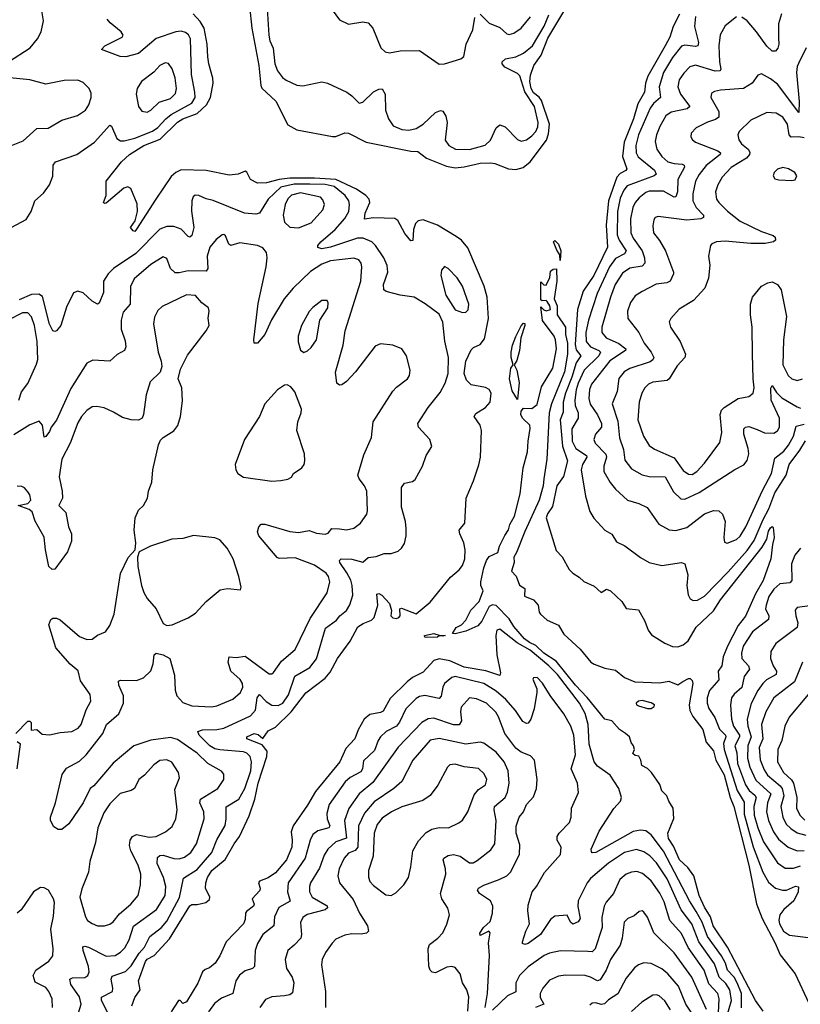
# Model space of a CAD drawing. Extents: x 1550320 to 1685906, y 509093 to 640511.
# Tile 139 of 256: x 1594158 to 1598543, y 584384 to 589912. Entities that reach past the tile are written whole.
import ezdxf

# ---------------------------------------------------------------- set-up
doc = ezdxf.new("R2010")
doc.units = 0

msp = doc.modelspace()

# ---------------------------------------------------------------- linework, layer by layer
at = {"layer": '0CON20XD'}
for points in [[(1595436.7, 590113.3), (1595463.3, 589865), (1595501, 589655), (1595512.4, 589542.4), (1595518.5, 589528.5), (1595597.1, 589455), (1595665, 589321.8), (1595715, 589293.3), (1595915, 589256.9), (1595935, 589255.7), (1595983.9, 589276.1), (1596005, 589275.4), (1596105, 589225.4), (1596355, 589173.8), (1596395, 589171.5), (1596444.4, 589135), (1596555, 589090), (1596605, 589080.5), (1596655, 589085.2), (1596745, 589105.8), (1596805, 589108), (1596828, 589105), (1596904.3, 589074.3), (1596945, 589071.8), (1596987.1, 589082.9), (1597026.2, 589113.8), (1597116.9, 589235), (1597128.2, 589271.8), (1597134.5, 589325), (1597088.8, 589458.8), (1597076.7, 589476.7), (1597045, 589501.6), (1597031.9, 589525), (1597024.6, 589565), (1597028.5, 589601.5), (1597045.9, 589655), (1597087.2, 589712.8), (1597125, 589808.2), (1597238.3, 589995)], [(1594095.6, 589675), (1594216.4, 589755), (1594258.1, 589805), (1594278.6, 589845), (1594291.4, 589905), (1594277.8, 589995)], [(1595546.7, 590005), (1595557.9, 589825), (1595563.7, 589793.7), (1595582.5, 589752.5), (1595591.1, 589665), (1595605.8, 589625.8), (1595635, 589588.1), (1595655, 589573.1), (1595715, 589544.3), (1595748.8, 589541.2), (1595855, 589563.3), (1595887.5, 589555), (1595995.3, 589505.3), (1596024.2, 589485), (1596065, 589443.3), (1596085, 589448.8), (1596145, 589507.1), (1596175, 589522), (1596195, 589523.3), (1596211.4, 589495), (1596213.4, 589405), (1596229.6, 589355), (1596256.4, 589316.4), (1596305.3, 589295.3), (1596345, 589291.4), (1596385, 589301.2), (1596425.2, 589324.8), (1596495, 589390.5), (1596522.3, 589402.3), (1596535, 589399.2), (1596551.4, 589371.4), (1596559.5, 589335), (1596547.8, 589235), (1596569.2, 589205), (1596606.2, 589186.2), (1596685, 589183.9), (1596772.4, 589207.6), (1596803.6, 589235), (1596835, 589305.8), (1596855, 589322.2), (1596885, 589310), (1596955, 589240), (1596975, 589230.6), (1597005, 589238.5), (1597035, 589259.5), (1597058.2, 589285), (1597069, 589311), (1597070.5, 589335), (1597049.6, 589425), (1596996.6, 589506.6), (1596967.9, 589597.9), (1596955, 589610.2), (1596883.9, 589645), (1596868.7, 589665), (1596867.9, 589675), (1596887.4, 589692.6), (1596945, 589704.1), (1596988.5, 589725), (1597038.8, 589765), (1597105, 589875.3), (1597131.2, 589938.8)], [(1595892.5, 589995), (1595955, 589911.2), (1596005, 589888), (1596085, 589900.8), (1596116.2, 589895), (1596142.9, 589865), (1596187.1, 589755), (1596212, 589732), (1596235, 589726.7), (1596295, 589737.5), (1596405, 589740), (1596515, 589663.1), (1596545, 589664.4), (1596637.3, 589692.7), (1596653.8, 589705), (1596667.1, 589775), (1596704.3, 589855.7), (1596715.3, 589924.7)], [(1594788.4, 584375), (1594805, 584421.4), (1594836, 584465), (1594826.2, 584515), (1594865, 584624.4), (1594875, 584637.1), (1594913.3, 584656.7), (1594999.1, 584750.9), (1595115, 584937.1), (1595125, 584943.8), (1595155, 584943.1), (1595203.8, 584955), (1595225, 584971.4), (1595227.1, 584985), (1595202.2, 585035), (1595203.5, 585065), (1595213.2, 585095), (1595238.5, 585135), (1595313.3, 585196.7), (1595362.7, 585285), (1595393.5, 585326.5), (1595447.6, 585442.4), (1595478.9, 585535), (1595497.7, 585625), (1595546.4, 585775), (1595548.1, 585805), (1595520.9, 585840.9), (1595435, 585873.8), (1595434.3, 585885), (1595475, 585904.6), (1595497.9, 585897.9), (1595525, 585876.7), (1595555, 585920), (1595595, 585939.2), (1595683.8, 586026.2), (1595765, 586132.1), (1595875, 586214.3), (1595901.9, 586248.1), (1595943.9, 586326.1), (1596015, 586423.1), (1596057.4, 586502.6), (1596088, 586522), (1596135, 586540.3), (1596150.3, 586555), (1596170.3, 586625), (1596163.7, 586686.3), (1596175, 586691.1), (1596191.8, 586681.8), (1596236.4, 586635), (1596247.3, 586595), (1596244, 586565), (1596255, 586554.4), (1596275, 586550), (1596288.6, 586555), (1596295.5, 586565), (1596294.3, 586605), (1596302.4, 586607.6), (1596385, 586576.7), (1596465, 586640.8), (1596577.6, 586782.4), (1596627.3, 586822.7), (1596645, 586847.5), (1596658.9, 586885), (1596660.4, 586935), (1596653.8, 586975), (1596630, 587025), (1596627.1, 587045), (1596659.2, 587085), (1596666.7, 587225), (1596707.3, 587322.7), (1596737.7, 587412.3), (1596746, 587456), (1596753.1, 587605), (1596745, 587635.8), (1596711.4, 587685), (1596719.8, 587700.2), (1596774.7, 587735.3), (1596801.5, 587765), (1596807.3, 587815), (1596795.6, 587835), (1596775, 587847.3), (1596695, 587862.8), (1596668.6, 587888.6), (1596655.5, 587925), (1596664.8, 587995.2), (1596695, 588058.6), (1596708.1, 588071.9), (1596745, 588088.9), (1596768.9, 588121.1), (1596791.9, 588235), (1596785, 588353.8), (1596766.8, 588416.8), (1596675, 588631.4), (1596639.7, 588675), (1596610.6, 588695), (1596505, 588759.4), (1596425, 588787.8), (1596396.7, 588783.3), (1596382.1, 588767.9), (1596370.3, 588735), (1596367.1, 588672.9), (1596355, 588670.8), (1596321, 588711), (1596282.9, 588785), (1596265, 588795.6), (1596145, 588800), (1596095, 588792), (1596098.8, 588825), (1596125.4, 588885), (1596121.3, 588905), (1596102.8, 588925), (1596050.7, 588960.7), (1595935, 589014.9), (1595815, 589022.8), (1595675, 589021.9), (1595615.1, 589014.9), (1595545, 588997), (1595495, 588994.6), (1595455.8, 589015), (1595435, 589056.7), (1595425, 589062), (1595385, 589044.3), (1595335, 589038.6), (1595205.7, 589065.7), (1595065, 589068.3), (1595035.2, 589054.8), (1595008.8, 589031.2), (1594922.2, 588905), (1594815, 588736.2), (1594805, 588723.3), (1594795, 588726.7), (1594781.2, 588745), (1594806.8, 588783.2), (1594819.2, 588835), (1594818.8, 588878.8), (1594782.5, 588965), (1594765, 588973.3), (1594743.9, 588966.1), (1594645, 588882.5), (1594635, 588880), (1594630, 588885), (1594643.3, 588925), (1594643.3, 589005), (1594731.1, 589115), (1594775.5, 589155), (1594855, 589205.2), (1594947.8, 589242.2), (1595045, 589336.7), (1595075, 589356.1), (1595155.1, 589384.9), (1595207.7, 589435), (1595230.3, 589475), (1595244.4, 589555), (1595243.2, 589583.2), (1595220, 589665), (1595215.6, 589704.4), (1595211.9, 589775), (1595194.6, 589865), (1595171.8, 589901.8), (1595132.9, 589945)], [(1596745, 589943.3), (1596795, 589892), (1596855, 589868.5), (1596895, 589832.9), (1596908.3, 589828.3), (1596935, 589836.9), (1596975, 589865.6), (1597027.7, 589927.7)], [(1597865, 589942.9), (1597829.6, 589875), (1597810.9, 589815), (1597784.8, 589765), (1597686, 589595), (1597673, 589555), (1597668.8, 589505), (1597630.2, 589439.8), (1597606.7, 589355), (1597554.2, 589225), (1597543.8, 589143.8), (1597568.5, 589075), (1597562.9, 589065), (1597531.2, 589048.8), (1597512.8, 589027.2), (1597465.2, 588895.2), (1597452.2, 588757.8), (1597460.8, 588635), (1597383.8, 588476.2), (1597322.7, 588387.3), (1597292.2, 588285), (1597277.7, 588087.7), (1597285, 588059.4), (1597311.2, 588025), (1597283.6, 587986.4), (1597259.5, 587905), (1597223.4, 587815), (1597211.1, 587765), (1597212.1, 587707.9), (1597194.2, 587665), (1597207, 587517), (1597234.8, 587435), (1597212.3, 587347.7), (1597174.8, 587295), (1597150.9, 587179.1), (1597122.6, 587137.4), (1597115.6, 587115), (1597172.6, 586932.6), (1597205.4, 586895.4), (1597244.4, 586825), (1597265, 586804.3), (1597302, 586782), (1597327.9, 586757.9), (1597385, 586731.4), (1597425, 586695.8), (1597455, 586714), (1597476.7, 586705), (1597540, 586645), (1597566, 586606), (1597635, 586598.8), (1597670.5, 586535), (1597687.8, 586485), (1597707.8, 586457.8), (1597781.9, 586411.9), (1597825, 586393.5), (1597855, 586390.5), (1597885, 586401.8), (1597913.3, 586425), (1597958.7, 586501.3), (1598055, 586592.6), (1598095.8, 586655), (1598329.5, 586950.5), (1598354.4, 586995), (1598365, 587040.6), (1598375, 587058.2), (1598385, 587066.7), (1598391.2, 587061.2), (1598397.3, 587005), (1598387.1, 586965), (1598377.5, 586885), (1598335, 586762.5), (1598291.9, 586688.1), (1598236.1, 586563.9), (1598195, 586510), (1598135.2, 586395), (1598109.1, 586335), (1598101.9, 586285), (1598082.5, 586255), (1598085.3, 586204.7), (1598033.7, 586146.3), (1598019.2, 586105), (1598019.5, 586075), (1598029.7, 586045), (1598063.2, 585993.2), (1598089.3, 585929.3), (1598122.5, 585895), (1598124.7, 585885), (1598112.2, 585847.8), (1598115.7, 585815), (1598187.9, 585585), (1598228.1, 585518.1), (1598228.2, 585451.8), (1598278.3, 585268.3), (1598333.5, 585125), (1598365, 585069.1), (1598403.3, 585035), (1598443.8, 585023.8), (1598465.5, 585024.5), (1598517, 585047), (1598532.7, 585042.7), (1598531.6, 585015), (1598507.4, 584965), (1598451.5, 584915), (1598429.2, 584885), (1598423.5, 584856.5), (1598427.2, 584835), (1598449.6, 584795), (1598481.8, 584771.8), (1598617.5, 584755)], [(1597955, 589930), (1597949.1, 589875), (1597971.8, 589785), (1597967.5, 589765), (1597955, 589760.9), (1597895, 589768.8), (1597875, 589763.3), (1597825, 589699.6), (1597775.2, 589615), (1597751.1, 589535), (1597757.6, 589475), (1597718.6, 589441.4), (1597699.5, 589415), (1597633.7, 589265), (1597620, 589205), (1597621.2, 589165), (1597631.8, 589141.8), (1597725, 589066.8), (1597733.1, 589045), (1597721.5, 589035), (1597571.5, 588978.5), (1597551.9, 588955), (1597530.5, 588909.5), (1597515.9, 588835), (1597514.2, 588705), (1597525, 588673.9), (1597564.2, 588615), (1597555, 588598.2), (1597505, 588570.8), (1597470.6, 588525), (1597403.1, 588375), (1597354, 588226), (1597338.1, 588155), (1597340.4, 588105), (1597365, 588075.2), (1597411.5, 588055), (1597421.6, 588045), (1597411.3, 588025), (1597328.4, 587945), (1597295, 587870.4), (1597283.7, 587833.7), (1597276.3, 587775), (1597278.9, 587745), (1597296.2, 587705), (1597294.7, 587675.3), (1597260.4, 587615), (1597262.4, 587545), (1597281.9, 587505), (1597342.5, 587465), (1597344.1, 587455), (1597318.9, 587415), (1597311.9, 587385), (1597336.6, 587236.6), (1597360.7, 587150.7), (1597383.2, 587113.2), (1597445, 587046.2), (1597485, 587024.2), (1597510.7, 586980.7), (1597558.1, 586958.1), (1597645, 586891.9), (1597695, 586864.4), (1597765, 586848.2), (1597875, 586864.3), (1597895, 586856), (1597911.9, 586795), (1597906.7, 586735), (1597913.4, 586683.4), (1597925, 586660), (1597941.4, 586651.4), (1597965, 586652.2), (1598005, 586674.6), (1598138.1, 586811.9), (1598245, 586932.3), (1598285, 586988), (1598334.2, 587105), (1598366.7, 587165), (1598399.5, 587255), (1598464.6, 587355.4), (1598480.3, 587415), (1598540.8, 587495), (1598571.8, 587548.2)], [(1598185, 589928.1), (1598122, 589878), (1598093.6, 589826.4), (1598084.7, 589765.3), (1598089, 589675), (1598097.8, 589635), (1598094, 589626), (1598065, 589623.9), (1597955, 589657.6), (1597922.8, 589647.2), (1597888.3, 589611.7), (1597862.9, 589575), (1597856, 589535), (1597871.1, 589495), (1597923.5, 589425), (1597908.2, 589411.8), (1597817.6, 589392.4), (1597788.3, 589371.7), (1597755, 589312.9), (1597735.3, 589265), (1597727.6, 589227.6), (1597736.8, 589185), (1597764.6, 589145), (1597800, 589115), (1597834.8, 589104.8), (1597880.4, 589100.4), (1597891.1, 589095), (1597893.2, 589085), (1597856.2, 589015), (1597853.3, 588945), (1597845, 588916.9), (1597835, 588916.4), (1597775, 588948.9), (1597695, 588950.3), (1597675, 588942.7), (1597637.5, 588912.5), (1597615.3, 588885), (1597603, 588857), (1597590, 588795), (1597591.4, 588715), (1597605.3, 588685), (1597655.7, 588615), (1597669, 588575), (1597670.5, 588545), (1597655, 588527.7), (1597585, 588516.4), (1597545, 588488.5), (1597504, 588425), (1597476.7, 588355), (1597428.3, 588185), (1597428.2, 588155), (1597452.9, 588125), (1597523.4, 588093.4), (1597563.5, 588065), (1597560.5, 588055), (1597474.1, 587995.9), (1597370.3, 587865), (1597359.2, 587835), (1597356.1, 587785), (1597363.8, 587753.8), (1597405, 587693.8), (1597427, 587645), (1597426.3, 587623.7), (1597393.3, 587585), (1597383.1, 587555), (1597391.2, 587535), (1597451.8, 587471.8), (1597454.8, 587455), (1597439.7, 587405), (1597439.7, 587375), (1597474.3, 587314.3), (1597505.8, 587275.8), (1597572.9, 587215), (1597635.9, 587195.9), (1597682.4, 587172.4), (1597749.5, 587079.5), (1597807.4, 587047.4), (1597845, 587044.5), (1597905, 587060), (1598005, 587137.5), (1598055, 587155.7), (1598085, 587154), (1598105.5, 587135.5), (1598121.1, 587095), (1598114.4, 587005)], [(1598436.9, 589945), (1598421.1, 589888.9), (1598421.2, 589811.2), (1598423.1, 589775), (1598417.4, 589752.6), (1598403.3, 589735), (1598385, 589735.7), (1598355, 589763.5), (1598297.5, 589845), (1598245, 589905.6), (1598215, 589925.6)], [(1594115, 588747.1), (1594195, 588790), (1594222.5, 588835), (1594244.1, 588895.9), (1594292.2, 588937.8), (1594325.3, 588985), (1594345, 589033.3), (1594347.1, 589095), (1594360, 589115), (1594479.4, 589155), (1594578.5, 589225), (1594665, 589319.2), (1594675, 589313.8), (1594704.8, 589244.8), (1594725, 589232.5), (1594745, 589231.2), (1594805, 589247.6), (1594905, 589286.9), (1594935, 589307.5), (1594978.5, 589355), (1595009.5, 589380.5), (1595125, 589444.5), (1595143.8, 589475), (1595143.1, 589505), (1595123.1, 589605), (1595117.7, 589805), (1595107.1, 589827.1), (1595090.3, 589840.3), (1595065, 589848.1), (1595035, 589844.7), (1594925, 589805.8), (1594825, 589722.3), (1594754.5, 589704.5), (1594723.3, 589705), (1594617.5, 589745), (1594636.7, 589765), (1594733.8, 589815), (1594738.8, 589825), (1594727.5, 589845), (1594666, 589895), (1594650, 589915)], [(1598576.2, 589753.8), (1598533.8, 589666.2), (1598525, 589650), (1598521.1, 589615), (1598537.4, 589452.6), (1598535, 589392), (1598415, 589549.6), (1598375, 589580.6), (1598325, 589608.6), (1598305, 589601.2), (1598273.8, 589555), (1598225, 589525.5), (1598095, 589517.3), (1598060.4, 589509.6), (1598045, 589500), (1598041.1, 589475), (1598086.3, 589396.3), (1598085, 589365.6), (1598067.8, 589352.2), (1598022.6, 589337.4), (1597959.2, 589305), (1597930.8, 589275), (1597928, 589255), (1597937, 589237), (1597953.8, 589225), (1598080.6, 589175), (1598094.5, 589165), (1598093.6, 589155), (1598015, 589093.2), (1597975, 589042.9), (1597954.7, 589005), (1597939.5, 588935), (1597939.8, 588895), (1597958.3, 588858.3), (1597998.8, 588815), (1597999.1, 588800.9), (1597985.3, 588794.7), (1597905, 588787.1), (1597745, 588807.1), (1597728.3, 588801.7), (1597720.7, 588789.3), (1597714.5, 588755), (1597719.4, 588715), (1597753.2, 588673.2), (1597785.5, 588615), (1597831.9, 588495), (1597831.1, 588485), (1597812.9, 588445), (1597793.3, 588435), (1597733, 588427), (1597655, 588386.4), (1597615, 588361.1), (1597589.6, 588325), (1597572.3, 588275), (1597574, 588234), (1597635.7, 588155.7), (1597666, 588095), (1597704.6, 588045), (1597720, 588015), (1597715, 588001.9), (1597699, 587991), (1597585.9, 587954.1)], [(1594875, 589393.3), (1594895, 589404.4), (1594941.1, 589448.9), (1595005, 589470), (1595032.9, 589497.1), (1595039.6, 589525), (1595031.1, 589585), (1595015, 589636), (1594995, 589667.1), (1594975, 589670.6), (1594945, 589655.7), (1594912.4, 589617.6), (1594842, 589565), (1594817.5, 589525), (1594813.1, 589495), (1594825.7, 589425), (1594845, 589399.2), (1594875, 589393.3)], [(1594084.2, 589195), (1594178.2, 589231.8), (1594255, 589300.8), (1594317.6, 589302.4), (1594395, 589348.6), (1594483.3, 589375), (1594527.1, 589405), (1594546.9, 589435), (1594560.6, 589475), (1594559.1, 589499.1), (1594548, 589525), (1594515, 589559.2), (1594485, 589571.9), (1594408.9, 589571.1)], [(1594408.9, 589571.1), (1594305, 589549.6), (1594215, 589575.3), (1594085, 589587.1)], [(1598565, 589249.3), (1598535, 589255.2), (1598492, 589252), (1598480.8, 589265), (1598471.2, 589325), (1598445, 589364.6), (1598407.3, 589387.3), (1598355, 589391.8), (1598265, 589348.9), (1598200.5, 589285), (1598192.7, 589265), (1598198.1, 589238.1), (1598213.5, 589215), (1598251.2, 589185), (1598258.9, 589168.9), (1598257.2, 589155), (1598241.2, 589135), (1598155, 589082.7), (1598105, 589028.2), (1598079.6, 588985), (1598067.5, 588945), (1598072.9, 588905), (1598085.5, 588885), (1598135, 588836.4), (1598205, 588780.8), (1598325, 588722.9), (1598391.4, 588701.4), (1598402, 588692), (1598403.8, 588675), (1598392.5, 588665), (1598345, 588656.5), (1598264.7, 588655.3), (1598120.4, 588669.6), (1598072.5, 588665), (1598045.6, 588654.4), (1598038.8, 588645), (1598026.9, 588585), (1598035.8, 588534.2), (1598028.3, 588461.7), (1598006.2, 588405), (1597943.9, 588336.1), (1597863.4, 588286.6), (1597816, 588235), (1597807.5, 588215), (1597814.2, 588185), (1597868.8, 588105), (1597898.4, 588035), (1597893.8, 588015), (1597851.4, 587968.6), (1597806.5, 587895), (1597795, 587885.6), (1597715, 587876.1), (1597691.4, 587865), (1597670.5, 587845), (1597653.8, 587815), (1597638.2, 587765), (1597630.7, 587665), (1597663.4, 587573.4), (1597695, 587521.1), (1597725, 587500.5), (1597835, 587451.4), (1597885, 587380.9), (1597915, 587360), (1597935, 587357.9), (1597962.2, 587375), (1598005, 587421.5), (1598091.7, 587538.3), (1598102.4, 587595), (1598092.3, 587695), (1598100.9, 587719.1), (1598115.7, 587735), (1598195, 587785.5), (1598255, 587796.7), (1598278.5, 587815), (1598284.6, 587845), (1598278, 587895), (1598275.4, 588034.6), (1598273.8, 588185), (1598263.3, 588255), (1598264.3, 588315.7), (1598275.5, 588354.5), (1598324.6, 588415.4), (1598360, 588435), (1598385, 588439.4), (1598415.4, 588425.4), (1598436.1, 588396.1), (1598466.4, 588245), (1598448.2, 588115), (1598444.2, 587975), (1598475, 587913.5), (1598495, 587896.5), (1598525, 587885.6), (1598555.6, 587895)], [(1598495, 589008.8), (1598515, 589013.3), (1598523.3, 589035), (1598513.3, 589055), (1598477.5, 589075), (1598445, 589082), (1598415, 589073.3), (1598396.7, 589055), (1598391.2, 589035), (1598399.3, 589019.3), (1598422.3, 589012.3), (1598495, 589008.8)], [(1596547, 588107), (1596534.4, 588214.4), (1596515, 588258.8), (1596436.6, 588316.6), (1596373.6, 588353.6), (1596295, 588365.4), (1596216.2, 588386.2), (1596204.6, 588394.6), (1596202.5, 588425), (1596226.9, 588495), (1596222.3, 588532.3), (1596203.8, 588575), (1596157.5, 588645), (1596135.6, 588665.6), (1596088, 588685), (1596055.6, 588685.6), (1595905, 588635.7), (1595855.8, 588625.8), (1595832.3, 588632.3), (1595833.8, 588645), (1595849.3, 588665), (1595931.3, 588735), (1595984.1, 588795.9), (1596006.5, 588835), (1596011.2, 588875), (1596006.5, 588895), (1595986.9, 588925), (1595925, 588974.8), (1595875, 588986.3), (1595788.6, 588988.6), (1595700.8, 588989.2), (1595625, 588971.7), (1595554.7, 588905), (1595505, 588825.7), (1595485, 588819.5), (1595421.2, 588825), (1595245, 588897.8), (1595205, 588907.1), (1595165, 588925.7), (1595143.2, 588926.8), (1595132.6, 588917.4), (1595124.6, 588895), (1595123.1, 588836.9), (1595137.1, 588745), (1595125, 588700), (1595115, 588691.9), (1595105, 588695.6), (1595065.2, 588735.2), (1595025, 588750.8), (1594985, 588751.4), (1594945, 588735.2), (1594810.1, 588599.9), (1594684.7, 588515), (1594654.6, 588485), (1594629.6, 588445), (1594629.3, 588380.7), (1594605, 588320), (1594595, 588314.2), (1594565, 588332.2), (1594515, 588379.1), (1594485, 588387.5), (1594460.6, 588379.4), (1594421.7, 588298.3), (1594390.4, 588195), (1594366, 588165), (1594355, 588161.4), (1594344.5, 588165), (1594325, 588203.1), (1594287.4, 588357.4), (1594265, 588371.3), (1594225, 588368.9), (1594155, 588338.6)], [(1595725, 588743.6), (1595795, 588771.5), (1595860.6, 588845), (1595870, 588875), (1595860.6, 588900.6), (1595847.5, 588915), (1595735, 588939.7), (1595685, 588926.1), (1595664.5, 588905.5), (1595650.3, 588875), (1595638.9, 588815), (1595645, 588776.2), (1595675, 588746.7), (1595725, 588743.6)], [(1594488.8, 584335), (1594503.4, 584385), (1594494.1, 584425), (1594446.2, 584495), (1594440, 584525), (1594455, 584532.7), (1594525, 584533.1), (1594541.1, 584545), (1594548.8, 584565), (1594545.3, 584595), (1594514.5, 584685.5), (1594513.7, 584706.3), (1594525, 584710), (1594545, 584704.6), (1594645, 584654.2), (1594695, 584658.5), (1594725, 584676.1), (1594748.6, 584701.4), (1594773.5, 584745), (1594798.5, 584821.5), (1594927.1, 584915), (1594975.8, 584995), (1594979.2, 585045), (1594965.8, 585095), (1594931.4, 585175), (1594932.1, 585207.9), (1594945, 585218.5), (1594965, 585220.3), (1595025, 585202.8), (1595055, 585201.2), (1595085, 585209.6), (1595118.8, 585235), (1595151.3, 585285), (1595194.7, 585425), (1595192.8, 585465), (1595170.4, 585515), (1595173.6, 585535), (1595270.5, 585595), (1595305.6, 585645), (1595305.6, 585675), (1595292.8, 585692.8), (1595215, 585736.1), (1595155, 585792.8), (1595101.4, 585831.4), (1595045, 585871), (1595005, 585881.2), (1594895, 585867.3), (1594799.1, 585835), (1594683, 585737), (1594575, 585610.8), (1594554.4, 585595), (1594515, 585514.4), (1594435, 585397.5), (1594395, 585366), (1594375, 585364.3), (1594350, 585380), (1594332, 585415), (1594330.8, 585435), (1594358.9, 585515), (1594396.1, 585673.9), (1594420.9, 585709.1), (1594495, 585748.2), (1594531.2, 585785), (1594625.6, 585904.4), (1594645.4, 585954.6), (1594715.5, 586015), (1594742.2, 586075), (1594741.5, 586115), (1594714.4, 586175), (1594712.9, 586197.1), (1594725, 586202.9), (1594815, 586202.1), (1594853.8, 586216.2), (1594895, 586256.2), (1594907.8, 586295), (1594913.1, 586345), (1594925, 586355.8), (1594965, 586346.7), (1595002.5, 586325), (1595027.4, 586232.6), (1595031.7, 586148.3), (1595041.5, 586115), (1595075, 586077.3), (1595125, 586058.7), (1595235, 586054.6), (1595265, 586059.5), (1595355, 586097.5), (1595399.5, 586135), (1595412.1, 586165), (1595409.6, 586185), (1595396.5, 586206.5), (1595343.8, 586255), (1595329.1, 586305), (1595335, 586334), (1595375, 586331.8), (1595425, 586339.1), (1595559.3, 586239.3), (1595575, 586240), (1595585, 586247.5), (1595629, 586311), (1595705.4, 586375), (1595789.8, 586550.2), (1595885.7, 586694.3), (1595899.6, 586755), (1595892.7, 586785), (1595879.4, 586805), (1595815, 586849.6), (1595705, 586891.1), (1595615, 586887.5), (1595605, 586892.5), (1595501.9, 587015), (1595494.1, 587035.9), (1595501.2, 587065), (1595515, 587078.8), (1595535, 587080), (1595675, 587037.8), (1595725, 587032.5), (1595785, 587044.5), (1595825, 587029.1), (1595875, 587023.1), (1595891.1, 587028.9), (1595912.5, 587055), (1595955, 587053.8), (1595995, 587047.1), (1596035, 587056.7), (1596072.9, 587085), (1596107.5, 587135), (1596112.7, 587155), (1596107.5, 587265), (1596095.4, 587295), (1596064.4, 587335), (1596057.3, 587355), (1596090.7, 587469.3), (1596133.9, 587566.1), (1596143.2, 587655), (1596253.8, 587826.2), (1596275, 587849.2), (1596337.5, 587895), (1596348.1, 587915), (1596351.9, 587945), (1596330.8, 588025), (1596305, 588063.8), (1596255, 588084), (1596185, 588092), (1596155, 588078.8), (1596045, 587934.2), (1595995, 587881.2), (1595968.3, 587861.7), (1595955, 587860), (1595940.5, 587870.5), (1595932.7, 587932.7), (1595974.5, 588085), (1595986.2, 588165), (1596075.4, 588445), (1596079.6, 588525), (1596076.2, 588545), (1596063.4, 588563.4), (1596035, 588572.5), (1595905, 588558), (1595855, 588540), (1595792, 588498), (1595695, 588403.9), (1595643.3, 588345), (1595573.6, 588226.4), (1595535, 588144), (1595495, 588096), (1595476.4, 588096.4), (1595472.9, 588115), (1595498.5, 588318.5), (1595542.7, 588525), (1595548.1, 588575), (1595544.3, 588605), (1595525, 588630.8), (1595495, 588644.4), (1595395, 588658.9), (1595345, 588644.4), (1595332.6, 588652.6), (1595315, 588698.1), (1595305, 588705.4), (1595295, 588703.8), (1595261.1, 588678.9), (1595225.9, 588634.1), (1595212, 588585), (1595215.5, 588515), (1595205, 588500.6), (1595105, 588501.9), (1595055, 588490), (1595030.8, 588490.8), (1595006.4, 588515), (1594985, 588572), (1594965, 588581.4), (1594895, 588537.3), (1594802.3, 588457.7), (1594780.4, 588415), (1594778.2, 588315), (1594740.5, 588269.5), (1594727.9, 588225), (1594729.2, 588175), (1594750.6, 588109.4), (1594755.5, 588075), (1594747.1, 588055), (1594705, 588032.5), (1594665, 587995.6), (1594569.5, 588000.5), (1594536.1, 587983.9), (1594445, 587840.8), (1594365, 587664.4), (1594335.6, 587625), (1594325, 587599.2), (1594305, 587572), (1594295, 587568.8), (1594287.1, 587635), (1594267.1, 587657.1), (1594215, 587636.9), (1594125, 587580.6)], [(1597195, 588560), (1597191.7, 588591.7), (1597175, 588617.5), (1597157.5, 588665), (1597165, 588672.5), (1597185, 588652.5), (1597197.5, 588615), (1597195, 588560)], [(1596645, 588268.8), (1596665, 588270), (1596677.3, 588282.7), (1596680.8, 588315), (1596645, 588416.2), (1596615, 588462), (1596565.7, 588515.7), (1596545, 588526.7), (1596528, 588505), (1596524.4, 588475), (1596552, 588365), (1596605, 588283.3), (1596645, 588268.8)], [(1598334.1, 584345), (1598291.9, 584405), (1598133.9, 584705), (1598054.5, 584825), (1598038.8, 584875), (1598005, 584928.2), (1597974.3, 584995), (1597945.6, 585105.6), (1597910.9, 585150.9), (1597865.3, 585195), (1597831.7, 585271.7), (1597803.1, 585315), (1597800, 585345), (1597833, 585427), (1597828.8, 585485), (1597803.9, 585523.9), (1597793.6, 585553.6), (1597765, 585582.5), (1597755, 585617.5), (1597707.5, 585685), (1597685, 585707.5), (1597652.5, 585725), (1597647.5, 585755), (1597636.4, 585776.4), (1597615, 585780), (1597601.7, 585791.7), (1597612.5, 585815), (1597606.7, 585835), (1597593, 585853), (1597583.8, 585885), (1597562, 585905), (1597527.3, 585927.3), (1597485.3, 585975), (1597445, 585985.3), (1597346.7, 586106.7), (1597279.9, 586175), (1597171.1, 586311.1), (1597102, 586355), (1597058.5, 586398.5), (1597021.3, 586415), (1596994.3, 586435), (1596933.9, 586505), (1596908.1, 586548.1), (1596835, 586622.7), (1596815, 586627.5), (1596795, 586617.1), (1596755, 586535.6), (1596731.3, 586508.7), (1596665, 586479.3), (1596605, 586463.1), (1596589.2, 586465), (1596610.4, 586499.6), (1596640, 586515), (1596665, 586540), (1596692.9, 586597.1), (1596738.8, 586645), (1596762, 586705), (1596748, 586735), (1596748.1, 586755), (1596765.6, 586835), (1596780.6, 586875), (1596795, 586897.5), (1596845, 586921.1), (1596854, 586956), (1596883.2, 587016.8), (1596905, 587047.5), (1596912.4, 587077.6), (1596937.3, 587125), (1596969.4, 587250.6), (1596986.1, 587396.1), (1597011.2, 587485), (1597013.8, 587545), (1597025.9, 587615.9), (1597023.8, 587635), (1596982, 587675), (1596974.3, 587695), (1596975.7, 587715), (1596988.3, 587731.7), (1597035, 587730), (1597065, 587751.4), (1597089.9, 587850.1), (1597153.4, 587955), (1597173.1, 588065), (1597168.8, 588115), (1597160, 588135), (1597095, 588222.9), (1597085, 588300), (1597102.3, 588282.3), (1597115, 588278), (1597140, 588285), (1597135.9, 588305.9), (1597120.8, 588330.8), (1597115, 588336.2), (1597093, 588333), (1597085, 588340), (1597085, 588440), (1597103.1, 588423.1), (1597115, 588422), (1597135.8, 588465), (1597140.3, 588499.7), (1597155, 588512), (1597173.6, 588513.6), (1597175.6, 588445), (1597160.8, 588345), (1597177.1, 588305), (1597177.1, 588255), (1597224.7, 588185), (1597225.2, 588145), (1597235.3, 588095), (1597235.4, 588034.6), (1597218.3, 587935), (1597144.8, 587755.2), (1597131.7, 587705), (1597118.7, 587445), (1597102.4, 587335), (1597098.1, 587295), (1597076.4, 587215), (1596995, 587038.1), (1596949.8, 586920.2), (1596933.6, 586895), (1596936.1, 586863.9), (1596921.2, 586815), (1596946.7, 586786.7), (1596966.7, 586736.7), (1596995, 586717.5), (1596994.2, 586675), (1597045.5, 586655.5), (1597070, 586625), (1597076.2, 586585), (1597083.8, 586575), (1597121.3, 586541.3), (1597185, 586512.5), (1597215, 586462.5), (1597307.1, 586377.1), (1597366.7, 586305), (1597385, 586293.3), (1597445, 586271.2), (1597505, 586260), (1597555, 586218.8), (1597613.6, 586193.6), (1597755, 586188.8), (1597805, 586198.8), (1597855, 586177.5), (1597883.1, 586196.9), (1597915, 586212.5), (1597925, 586212.5), (1597935, 586202.5), (1597939.4, 586185), (1597918.9, 586065), (1597922.7, 586032.7), (1597939.1, 585999.1), (1597995, 585925.8), (1598014.6, 585855), (1598055, 585806.7), (1598069.6, 585755), (1598115, 585671.8), (1598149.6, 585545), (1598169.7, 585495), (1598254.1, 585165), (1598298, 584948), (1598329.4, 584865), (1598402.4, 584727.6), (1598430.8, 584660.8), (1598515, 584553.9), (1598590.4, 584390.4)], [(1594137.5, 585905), (1594205, 585974), (1594215, 585973.8), (1594222, 585965), (1594223.3, 585923.3), (1594255, 585926.2), (1594285, 585900.5), (1594325, 585896.2), (1594385, 585910), (1594451.2, 585915), (1594487.5, 585935), (1594504.3, 585955), (1594532.2, 586037.8), (1594557.9, 586085), (1594555, 586124), (1594500.2, 586200.2), (1594486.8, 586256.8), (1594442.7, 586292.7), (1594361.5, 586385), (1594321.9, 586515), (1594334, 586545), (1594345, 586552), (1594365, 586552.5), (1594385, 586541.9), (1594495, 586448.8), (1594535, 586431.5), (1594566, 586434), (1594595, 586456.5), (1594640, 586475), (1594665, 586511.2), (1594688.9, 586575), (1594725, 586803.3), (1594767.7, 586892.3), (1594807.5, 586935), (1594811.2, 586975), (1594801.9, 587045), (1594806.9, 587115), (1594825, 587158.8), (1594853.8, 587185), (1594876.7, 587225), (1594882.5, 587265), (1594900, 587315), (1594907.1, 587385), (1594938, 587525), (1594949.5, 587550.5), (1594965, 587566.7), (1595025, 587603.3), (1595047, 587633), (1595061.4, 587685), (1595072.7, 587772.7), (1595069.2, 587845), (1595048.6, 587895), (1595060.9, 587949.1), (1595100.6, 588029.4), (1595206.2, 588165), (1595223.3, 588195), (1595216.4, 588236.4), (1595223.5, 588275), (1595219.4, 588295), (1595182, 588322), (1595145, 588364.4), (1595095, 588366.4), (1594958.5, 588301.5), (1594935, 588278.6), (1594915, 588241.2), (1594910.5, 588205), (1594935.4, 588045.4), (1594952.5, 587995), (1594956, 587965), (1594946.8, 587933.2), (1594891.3, 587878.7), (1594868.9, 587805), (1594854.4, 587695.6), (1594845.8, 587675), (1594825, 587664.3), (1594785, 587665.7), (1594735, 587678.6), (1594685, 587708), (1594633.2, 587733.2), (1594590.9, 587740.9), (1594565, 587737.5), (1594535, 587717.3), (1594505.4, 587685), (1594485, 587649.4), (1594442.3, 587535), (1594395.4, 587445), (1594380.5, 587345), (1594397.5, 587265), (1594399.5, 587225), (1594378.8, 587185), (1594418.1, 587145), (1594432.2, 587065), (1594450, 587025), (1594450, 586985), (1594426.6, 586923.4), (1594355, 586827.5), (1594340, 586825), (1594322.3, 586842.3), (1594302.9, 586935), (1594295, 587007.5), (1594245.8, 587095.8), (1594229.1, 587149.1), (1594212.1, 587162.1), (1594150, 587185), (1594204.6, 587195.4), (1594221.5, 587215), (1594215.4, 587245), (1594205, 587261.9), (1594185, 587284.3), (1594170.5, 587290.5), (1594145, 587292.9)], [(1595755, 588043.8), (1595775, 588052), (1595795, 588072), (1595825.4, 588114.6), (1595844.3, 588225), (1595888.6, 588295), (1595892, 588322), (1595885, 588336), (1595855, 588335.8), (1595805, 588296), (1595785, 588273.3), (1595740.8, 588195), (1595722.5, 588135), (1595722.7, 588102.7), (1595735, 588057.5), (1595755, 588043.8)], [(1594152.7, 587775), (1594167.7, 587822.3), (1594205, 587868.6), (1594252.9, 587977.1), (1594260.3, 588005), (1594257.4, 588105), (1594241.4, 588195), (1594224.2, 588244.2), (1594205, 588265.5), (1594175, 588266.5), (1594093.8, 588225)], [(1596955, 587780), (1596925, 587828.8), (1596910, 587895), (1596917.5, 587955), (1596930, 587975), (1596919.4, 588015), (1596920, 588045), (1596927.1, 588085), (1596945, 588133.3), (1596975, 588193.3), (1596988.3, 588208.3), (1596996.1, 588206.1), (1596996, 588196), (1596972.5, 588125), (1596966.4, 588055), (1596950.9, 587999.1), (1596936.7, 587975), (1596950.8, 587945), (1596964.2, 587875), (1596955, 587780)], [(1594653.2, 584335), (1594618.5, 584405), (1594617, 584423), (1594679.4, 584455), (1594681.8, 584475), (1594672.1, 584525), (1594677.7, 584542.3), (1594752.5, 584567.5), (1594785, 584600.3), (1594829.9, 584670.1), (1594860.2, 584705), (1594888.7, 584765), (1594955, 584815.3), (1594985, 584850.9), (1595056.7, 584983.3), (1595077.9, 585092.1), (1595155, 585140.9), (1595237.9, 585235), (1595265, 585307.8), (1595312, 585388), (1595318.3, 585425), (1595318.1, 585491.9), (1595390, 585535), (1595423.1, 585595), (1595456.8, 585695), (1595460, 585745), (1595452.7, 585775), (1595434.3, 585794.3), (1595415, 585801.1), (1595282, 585812), (1595255, 585818.7), (1595226.8, 585835), (1595165.7, 585895), (1595158.8, 585915), (1595185, 585925.5), (1595265, 585925.9), (1595305, 585933.5), (1595455, 586002.7), (1595482.5, 586035), (1595491.6, 586105), (1595505, 586123.8), (1595543.2, 586083.2), (1595575, 586063), (1595609.4, 586060.6), (1595636.1, 586075), (1595669, 586121), (1595704.8, 586225.2), (1595787.5, 586275), (1595825, 586322.9), (1595875.4, 586495), (1595938.8, 586541.2), (1595957.5, 586565), (1595994.7, 586595.3), (1596013.5, 586626.5), (1596028.8, 586681.2), (1596026.4, 586735), (1596018, 586765), (1595995.6, 586805.6), (1595957.2, 586865), (1595955.5, 586875), (1595964, 586885), (1596023.6, 586883.6), (1596085, 586867.1), (1596115, 586892.9), (1596161.1, 586898.9), (1596205, 586915.7), (1596245, 586914.4), (1596285, 586928.6), (1596304, 586945), (1596319.1, 586970.9), (1596330, 587015), (1596330, 587055), (1596325.5, 587095), (1596302.9, 587175), (1596303.8, 587285), (1596319.3, 587310.7), (1596365, 587318.8), (1596380.5, 587329.5), (1596421.2, 587405), (1596441.2, 587465), (1596473.8, 587515), (1596462, 587555), (1596399.2, 587625), (1596394.3, 587645), (1596453.3, 587735), (1596520.4, 587819.6), (1596547.9, 587872.1), (1596564.6, 587925), (1596566.6, 588015), (1596547, 588107)], [(1597585.9, 587954.1), (1597553.8, 587935), (1597523.3, 587896.7), (1597514.6, 587825), (1597486.8, 587755), (1597518.5, 587658.5), (1597527.8, 587565), (1597549.6, 587499.6), (1597558.2, 587438.2), (1597595, 587390), (1597655, 587357.3), (1597695, 587347.5), (1597785, 587345.4), (1597830.6, 587260.6), (1597871.8, 587221.8), (1597895, 587219.6), (1597975, 587257.5), (1598175, 587387.1), (1598226.6, 587413.4), (1598245, 587436.7), (1598253.5, 587475), (1598250.4, 587505), (1598226.2, 587585), (1598225.5, 587614.5), (1598235.5, 587624.5), (1598255, 587627.9), (1598301.3, 587611.3), (1598342.7, 587592.7), (1598395, 587590.5), (1598415, 587602.9), (1598427.3, 587625), (1598425.9, 587675), (1598378.8, 587775), (1598377.1, 587842.9), (1598385, 587857.5), (1598409.2, 587819.2), (1598438.9, 587788.9), (1598525, 587738.2), (1598545, 587731.8)], [(1595575, 587320.8), (1595625, 587324), (1595665, 587332), (1595685, 587343.8), (1595696.7, 587365), (1595743.3, 587395), (1595755.9, 587414.1), (1595760, 587435), (1595757.5, 587475), (1595715.7, 587605), (1595720.6, 587655), (1595740, 587705), (1595740.6, 587725), (1595703.2, 587823.2), (1595681.2, 587851.2), (1595661.7, 587861.7), (1595645, 587860), (1595606.6, 587833.4), (1595535.7, 587755), (1595506.2, 587683.8), (1595421.9, 587555), (1595368, 587415), (1595372, 587385), (1595384, 587365), (1595415, 587344.2), (1595575, 587320.8)], [(1598114.4, 587005), (1598118, 586978), (1598132.9, 586972.9), (1598185, 586993.5), (1598205, 587012.2), (1598236.5, 587065), (1598331.2, 587268.8), (1598382.4, 587365), (1598399.8, 587450.2), (1598450.6, 587489.4), (1598477.7, 587522.3), (1598505.9, 587574.1), (1598519.2, 587630.8), (1598565, 587640.8)], [(1594985, 586511.1), (1595015, 586514.5), (1595105, 586553.3), (1595145, 586580.5), (1595205.6, 586645), (1595285, 586711.4), (1595325, 586718.6), (1595398.3, 586711.7), (1595402.5, 586725), (1595388.8, 586785), (1595357.5, 586885), (1595324.3, 586945), (1595282.2, 586992.2), (1595255, 587002.2), (1595135, 587015.4), (1595075, 586999.5), (1595013.8, 586996.2), (1594893.3, 586956.7), (1594830, 586925), (1594820, 586895), (1594821.2, 586841.2), (1594841.8, 586735), (1594856.2, 586695), (1594875, 586662.2), (1594925.5, 586605), (1594965, 586522.5), (1594985, 586511.1)], [(1598544.6, 586945), (1598513.3, 586905), (1598493.4, 586856.6), (1598496.5, 586763.5), (1598485, 586750.3), (1598428.1, 586745), (1598394.5, 586715.5), (1598367.1, 586672.9), (1598351.4, 586625), (1598348.6, 586605), (1598365.8, 586565), (1598364, 586545), (1598274.1, 586475), (1598223.2, 586395), (1598213.5, 586355), (1598215.4, 586325), (1598253.1, 586285), (1598258.8, 586265), (1598227.5, 586225), (1598215, 586161.8), (1598170.9, 586125), (1598156.3, 586103.7), (1598150.9, 586065), (1598157.5, 585985), (1598167.4, 585945), (1598201.1, 585895), (1598201.5, 585885), (1598175.9, 585835), (1598186.7, 585795), (1598189.6, 585735), (1598235.1, 585615.1), (1598255.6, 585585), (1598288.2, 585558.2), (1598295.1, 585545.1), (1598282.2, 585495), (1598283.9, 585445), (1598303.9, 585375), (1598336.2, 585296.2), (1598415, 585177.1), (1598457.7, 585147.7), (1598505, 585147.3), (1598545, 585161.9)], [(1598625.5, 586624.5), (1598525, 586611.4), (1598513.5, 586596.5), (1598518.9, 586565), (1598529.1, 586525), (1598525, 586499.2), (1598405, 586408.9), (1598377.5, 586365), (1598375.5, 586325), (1598390, 586285), (1598408.7, 586255), (1598408.5, 586235), (1598352.7, 586205), (1598332, 586185), (1598305, 586146.5), (1598267.7, 586072.3), (1598245.2, 585985), (1598249, 585945), (1598267.8, 585885), (1598247.6, 585835), (1598246.2, 585765), (1598259, 585715), (1598292.8, 585642.8), (1598377.3, 585565), (1598359.5, 585515), (1598352.6, 585465), (1598364, 585415), (1598392.2, 585352.2), (1598421.5, 585311.5), (1598475.5, 585265), (1598525, 585244.7), (1598565, 585246.7)], [(1598213.1, 584363.1), (1598212.1, 584445), (1598189.5, 584505), (1598171, 584535), (1598134.7, 584574.7), (1598122.3, 584615), (1598101.3, 584655), (1598022.6, 584765), (1597991.5, 584845), (1597958.7, 584905), (1597920.5, 584965), (1597775, 585242.5), (1597705.1, 585335.1), (1597675, 585357.6), (1597645, 585362.1), (1597605, 585353.7), (1597395, 585235.6), (1597375, 585234), (1597370.3, 585240.3), (1597368.1, 585255), (1597413.4, 585355), (1597495, 585482.5), (1597533.8, 585525), (1597538.8, 585545), (1597523.8, 585595), (1597475, 585669.5), (1597405, 585720.4), (1597385.3, 585745), (1597357.9, 585845), (1597355.2, 585885), (1597352.3, 585955), (1597335, 586016.5), (1597302.8, 586075), (1597179.5, 586235), (1597131.6, 586285), (1597025, 586372), (1596952.6, 586412.6), (1596855, 586490), (1596838.9, 586485), (1596832.7, 586455), (1596838.8, 586345), (1596860, 586245), (1596855, 586229.2), (1596776.8, 586256.8), (1596655, 586276.9), (1596575, 586312.2), (1596515, 586322.9), (1596485, 586313.6), (1596425, 586248.5), (1596365, 586219.3), (1596335.5, 586194.5), (1596239.6, 586100.4), (1596200.3, 586029.7), (1596185, 586021.6), (1596125, 586010), (1596093.5, 585985), (1596059.2, 585925), (1596041.8, 585875), (1595990.7, 585819.3), (1595957.3, 585745), (1595820.9, 585579.1), (1595775, 585501.5), (1595695, 585386.5), (1595682.9, 585352.9), (1595689.2, 585305), (1595686.3, 585265), (1595656.4, 585195), (1595595, 585122), (1595555, 585093.5), (1595505, 585074.2), (1595498.9, 585065), (1595509.1, 585035), (1595507.5, 585022.5), (1595464.4, 584975), (1595476, 584945), (1595472, 584935), (1595433.3, 584905), (1595426, 584895), (1595425, 584860), (1595415, 584836.2), (1595318.1, 584735), (1595281.9, 584655), (1595255.7, 584615), (1595225, 584588.8), (1595200.3, 584579.7), (1595184.5, 584565.5), (1595158.3, 584501.7), (1595095, 584396.7), (1595075, 584387.5), (1595060, 584405), (1595050, 584405), (1595009.4, 584340.6)], [(1596443.4, 586443.4), (1596434, 586445), (1596432.7, 586455), (1596485, 586466.2), (1596515, 586455.5), (1596548, 586455), (1596535, 586450), (1596515, 586453.3), (1596505, 586444.7), (1596443.4, 586443.4)], [(1598555.6, 586305), (1598510.4, 586195), (1598395, 586104.4), (1598350, 586025), (1598325.7, 585955), (1598332.2, 585875), (1598312.5, 585825), (1598317, 585757), (1598340.1, 585700.1), (1598359.5, 585669.5), (1598431, 585611), (1598441.9, 585595), (1598451, 585555), (1598433.1, 585495), (1598444.2, 585434.2), (1598464.7, 585395), (1598489.8, 585369.8), (1598526.1, 585346.1), (1598575, 585333.1)], [(1598130.1, 584315), (1598156.6, 584405), (1598146.5, 584465), (1598125, 584500.5), (1598086.7, 584536.7), (1598060.4, 584610.4), (1597973.4, 584735), (1597933.7, 584835), (1597874.4, 584914.4), (1597795, 585087.3), (1597735, 585178.4), (1597697.7, 585217.7), (1597665, 585240), (1597622.9, 585252.9), (1597555, 585235.9), (1597465, 585176), (1597365, 585090.4), (1597346.7, 585065), (1597295.4, 584965), (1597293.1, 584933.1), (1597306.2, 584865), (1597295, 584847.1), (1597265, 584834.3), (1597251.8, 584845), (1597234.2, 584884.2), (1597165, 584878.8), (1597139.4, 584860.6), (1597084.5, 584775), (1597015, 584725.8), (1596995, 584719.2), (1596982.9, 584725), (1596982.9, 584735), (1597002.1, 584795), (1597022.4, 584835), (1597011.9, 584908.1), (1597015, 584940), (1597037.8, 585015), (1597061.5, 585045), (1597105.8, 585124.2), (1597195.5, 585225), (1597199.5, 585265), (1597178.1, 585305), (1597178.1, 585325), (1597188.6, 585345), (1597246.9, 585405), (1597255.8, 585435), (1597258, 585485), (1597296.6, 585573.4), (1597291.5, 585625), (1597255.4, 585705), (1597279.6, 585785), (1597271.1, 585895), (1597254, 585945), (1597215.2, 586015.2), (1597137.9, 586117.9), (1597095, 586186.7), (1597065, 586218.8), (1597045, 586217.5), (1597041.7, 586208.3), (1597062.5, 586155), (1597064.2, 586134.2), (1597048.1, 586041.9), (1597029.2, 585985), (1597015, 585962.9), (1597005, 585959.4), (1596985, 585971.1), (1596942.7, 586032.7), (1596888.9, 586095), (1596835, 586142.3), (1596765, 586184.8), (1596605, 586223.6), (1596585, 586218), (1596545, 586184.4), (1596534.7, 586165), (1596526.2, 586113.8), (1596515, 586100.5), (1596435, 586117.2), (1596405, 586111.8), (1596385, 586100.8), (1596327.9, 586042.1), (1596292, 585968), (1596275, 585945.3), (1596217.8, 585915), (1596184.8, 585885.2), (1596171.1, 585865), (1596151.2, 585808.8), (1596089.1, 585750.9), (1596083.2, 585705), (1596075, 585688.5), (1596015, 585657.3), (1595987.2, 585632.8), (1595897.5, 585505), (1595883.1, 585455), (1595886.3, 585425), (1595900.7, 585385), (1595895.5, 585375), (1595833.3, 585356.7), (1595805, 585336.4), (1595789.4, 585305), (1595761.7, 585205), (1595667.4, 585065), (1595662.3, 585015), (1595677.7, 584962.3), (1595613.2, 584926.8), (1595589.7, 584875), (1595585.7, 584824.3), (1595524.1, 584775.9), (1595494.7, 584725), (1595481.8, 584685), (1595477.8, 584595), (1595465.3, 584584.7), (1595425, 584571.5), (1595392.3, 584547.7), (1595371.8, 584515), (1595356, 584444), (1595291.2, 584418.8), (1595252.4, 584387.6), (1595218.8, 584341.2)], [(1598586.6, 586123.4), (1598480.4, 585995), (1598457.1, 585945), (1598440.4, 585865), (1598417.9, 585815), (1598415.4, 585745), (1598448.8, 585685), (1598493.6, 585643.6), (1598504.8, 585625), (1598524.1, 585545), (1598521, 585485), (1598540.3, 585445), (1598568.3, 585418.3)], [(1596772.9, 584365), (1596785.8, 584444.2), (1596798.3, 584658.3), (1596791.9, 584728.1), (1596800.8, 584785), (1596793.3, 584793.3), (1596745, 584770), (1596743.8, 584783.8), (1596764.3, 584815), (1596801.7, 584848.3), (1596813.6, 584895), (1596816.2, 584935), (1596803.3, 584965), (1596741.4, 585005), (1596730, 585025), (1596736.2, 585035), (1596765, 585052.2), (1596851.2, 585085), (1596894.2, 585105), (1596915, 585125.6), (1596965.2, 585224.8), (1596968.1, 585278.1), (1596946.9, 585345), (1596946.6, 585383.4), (1596964.4, 585435), (1596987.5, 585465), (1597005, 585506), (1597045, 585548), (1597060.9, 585595), (1597064.5, 585645), (1597050.8, 585755), (1597028.2, 585778.2), (1596975, 585798.4), (1596945, 585822.2), (1596882.8, 585905), (1596848.2, 585998.2), (1596833.2, 586023.2), (1596780, 586075), (1596725, 586099.6), (1596685, 586103.5), (1596638.3, 586051.7), (1596633.9, 586026.1), (1596640.4, 585975), (1596627.7, 585952.3), (1596595, 585953.1), (1596485, 585990.3), (1596453.8, 585986.2), (1596416.4, 585965), (1596285, 585826.9), (1596141.7, 585628.3), (1596065.2, 585564.8), (1596007.4, 585482.6), (1595983, 585415), (1595993.3, 585316.7), (1595934.8, 585295.2), (1595889.4, 585255), (1595869, 585221), (1595842.1, 585147.9), (1595791.5, 585065), (1595785.5, 585045.5), (1595785.4, 585015), (1595800.4, 584985), (1595885, 584936.9), (1595888.2, 584925), (1595875, 584914.2), (1595772.9, 584887.1), (1595749.2, 584870.8), (1595736.2, 584843.8), (1595741.8, 584775), (1595737.7, 584755), (1595700.6, 584715), (1595664.5, 584685), (1595649.6, 584635), (1595657.9, 584585), (1595688.5, 584535), (1595699.2, 584505), (1595691.7, 584448.3), (1595675, 584437.3), (1595645, 584431.5), (1595573.9, 584426.1), (1595539.4, 584410.6), (1595507.8, 584365)], [(1597685, 586044.4), (1597705, 586044.6), (1597722.5, 586055), (1597724, 586065), (1597705, 586077.1), (1597655, 586088.9), (1597634.4, 586085.6), (1597622, 586075), (1597624, 586065), (1597635, 586059.4), (1597685, 586044.4)], [(1594144.1, 585705.9), (1594162.5, 585845), (1594145, 585857.5)], [(1596675.7, 584345), (1596680.8, 584425), (1596669.4, 584465), (1596645, 584503.8), (1596633.5, 584555), (1596605, 584589.4), (1596585, 584596.5), (1596557.2, 584592.8), (1596495, 584560.8), (1596475, 584564), (1596464.4, 584574.4), (1596457.1, 584597.1), (1596452.9, 584695), (1596460.5, 584719.5), (1596507.5, 584755), (1596535.6, 584785), (1596557.4, 584832.6), (1596572.2, 584885), (1596564, 584924), (1596530, 584975), (1596522.5, 585005), (1596552.3, 585115), (1596550.8, 585145), (1596536.9, 585195), (1596541.4, 585205), (1596565, 585219.1), (1596595.5, 585224.5), (1596632.5, 585215), (1596685, 585177.1), (1596705, 585178.1), (1596728.7, 585191.3), (1596805, 585251.5), (1596827.7, 585285), (1596835.3, 585415), (1596823.5, 585475), (1596825.3, 585494.7), (1596885.9, 585545), (1596898.9, 585575), (1596907.4, 585625), (1596901.4, 585695), (1596879.1, 585745), (1596835, 585798.5), (1596765, 585850.4), (1596744.6, 585854.6), (1596665, 585843.8), (1596515, 585876.8), (1596465, 585866.6), (1596366.4, 585755), (1596305.3, 585634.7), (1596260.5, 585595), (1596150.2, 585519.8), (1596095, 585456.2), (1596062.3, 585385), (1596057.5, 585265), (1596043.3, 585246.7), (1596005, 585232.5), (1595980.4, 585205), (1595953.5, 585145), (1595945.9, 585105), (1595954.7, 585064.7), (1596032.4, 584972.4), (1596066.9, 584895), (1596112.2, 584825), (1596118.1, 584795), (1596106.8, 584783.2), (1596077, 584777), (1596025, 584778.8), (1595985, 584772.1), (1595935, 584748.9), (1595912.7, 584727.3), (1595876, 584674), (1595857.8, 584635), (1595854.5, 584605), (1595875.4, 584455), (1595875.5, 584365.5)], [(1594635, 584824.5), (1594665, 584833.3), (1594683.9, 584846.1), (1594718.8, 584891.2), (1594783.5, 584946.5), (1594824.5, 584995), (1594837.5, 585055), (1594838.5, 585115), (1594823.8, 585165), (1594783.1, 585245), (1594775.4, 585275), (1594779.5, 585305), (1594792.5, 585325), (1594815, 585336.5), (1594885, 585322.7), (1594925, 585326.1), (1594978.2, 585351.8), (1595015, 585381.4), (1595035.5, 585425), (1595042.3, 585475), (1595029.8, 585590.2), (1595055.9, 585655.9), (1595050, 585685), (1595012.4, 585742.4), (1594985, 585755.6), (1594945, 585751.8), (1594911.5, 585728.5), (1594859.2, 585670.8), (1594827.1, 585645), (1594804.2, 585595), (1594785, 585583.3), (1594722.7, 585567.3), (1594665, 585508.6), (1594631.6, 585458.4), (1594597.5, 585375), (1594585, 585292.5), (1594553.3, 585185), (1594545.6, 585125), (1594507.6, 585032.4), (1594495.8, 584985), (1594527.8, 584875), (1594540, 584855), (1594565, 584836.5), (1594595, 584824.5), (1594635, 584824.5)], [(1596245, 584994.3), (1596271.1, 585008.9), (1596316.1, 585053.9), (1596342.2, 585095), (1596356.4, 585155), (1596366.2, 585245), (1596397.7, 585302.3), (1596441.9, 585348.1), (1596472.8, 585367.2), (1596515, 585376), (1596567.5, 585375), (1596625, 585401.9), (1596645, 585417.5), (1596675.4, 585464.6), (1596710.8, 585559.2), (1596735, 585590), (1596775, 585616.2), (1596782.5, 585645), (1596768, 585678), (1596735, 585706.9), (1596655, 585716.7), (1596605, 585732.2), (1596575, 585728.1), (1596560.6, 585715), (1596506.4, 585613.6), (1596464.3, 585555.7), (1596422, 585528), (1596305, 585492), (1596246.2, 585463.8), (1596195, 585428.5), (1596166.4, 585393.6), (1596149.2, 585345), (1596144.1, 585215), (1596117.5, 585135), (1596116.9, 585096.9), (1596125, 585074), (1596145, 585050), (1596215, 584998.6), (1596245, 584994.3)], [(1598084.5, 584335), (1598087.6, 584415), (1598079.4, 584445), (1598029.2, 584499.2), (1598003.5, 584575), (1597913.3, 584703.3), (1597875, 584780.4), (1597809.5, 584855), (1597778.6, 584958.6), (1597755, 585007.1), (1597705, 585077.7), (1597657.5, 585117.5), (1597625, 585128.4), (1597595, 585126), (1597565, 585114.6), (1597530.4, 585085), (1597494.5, 585005), (1597453, 584957), (1597441.3, 584935), (1597428.3, 584871.7), (1597429.7, 584815), (1597391.6, 584695), (1597375, 584678.2), (1597349.5, 584679.5), (1597196, 584684), (1597135, 584670.4), (1597105, 584656.7), (1597015, 584593.4), (1596965, 584544.6), (1596945.3, 584505), (1596945, 584452.9), (1596899, 584431), (1596815, 584350.5)], [(1594342.1, 584365), (1594340, 584415), (1594322.5, 584455), (1594305, 584477.7), (1594245, 584507.1), (1594233.6, 584545), (1594249.5, 584575), (1594321.9, 584625), (1594343.6, 584655), (1594346.4, 584695), (1594333.6, 584805), (1594347.6, 584877.6), (1594354.2, 584955), (1594349.2, 584975), (1594320, 585025), (1594295, 585038), (1594275, 585040), (1594235.6, 585014.4), (1594166.1, 584913.9), (1594143.8, 584895)], [(1598016.2, 584355), (1597933.8, 584535), (1597835, 584673.1), (1597720.4, 584785), (1597685, 584872), (1597665, 584901.2), (1597655, 584907.5), (1597637.5, 584905), (1597609.8, 584880.2), (1597573.8, 584865), (1597554.6, 584845.4), (1597543.2, 584755), (1597530.7, 584715), (1597476.7, 584635), (1597453.3, 584575), (1597419.9, 584520.1), (1597405, 584515.4), (1597365, 584536.6), (1597335.4, 584544.6), (1597225, 584547.7), (1597185, 584542.1), (1597135, 584519.5), (1597096.5, 584475), (1597082.5, 584445), (1597081.9, 584421.9), (1597102.9, 584385), (1597055, 584366.5)], [(1597934.1, 584334.1), (1597900.2, 584385), (1597859.7, 584485), (1597799.3, 584555), (1597765, 584582.9), (1597705, 584613.5), (1597665, 584616.7), (1597635, 584604.5), (1597611.2, 584588.8), (1597565, 584530), (1597517.6, 584442.4), (1597465, 584408.2), (1597443.1, 584386.9), (1597425, 584382), (1597395, 584391.2), (1597375, 584390.6), (1597360.4, 584379.6)], [(1597815, 584353.1), (1597782.9, 584402.9), (1597750.5, 584430.5), (1597735, 584436.4), (1597715, 584434.5), (1597653.6, 584396.4), (1597595, 584343.8)]]:
    msp.add_lwpolyline(points, dxfattribs=at)

doc.saveas('drawing.dxf')
